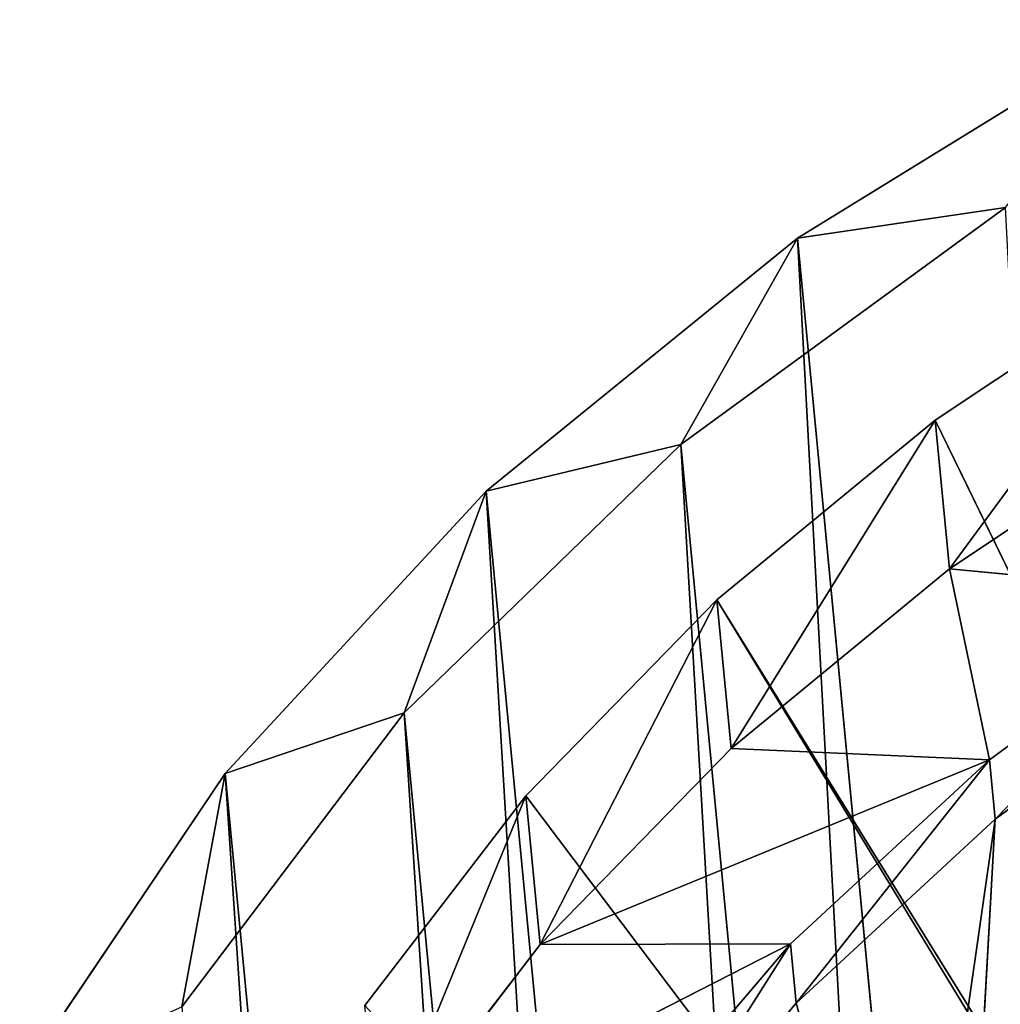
# Model space of a CAD drawing. Extents: x -3 to 171, y 0 to 111.
# Tile 220 of 256: x 1 to 10, y 98 to 107. Entities that reach past the tile are written whole.
import ezdxf

# ---------------------------------------------------------------- set-up
doc = ezdxf.new("R2010")
doc.units = 0
doc.header["$LTSCALE"] = 25.4
doc.layers.get('0').update_dxf_attribs({"color": 13, "linetype": 'CONTINUOUS'})

# ---------------------------------------------------------------- blocks, each defined once
blk = doc.blocks.new('MONO-II-BRASS-7782_STL')
at = {"color": 44}
for p, q in [((81.3729, 153.4133, 18.4438), (11.4295, 75.386, 11.7606)), ((81.3729, 153.4133, 18.4438), (11.4295, 75.386, 11.7606)), ((13.2765, 73.8199, 10.7143), (83.2199, 151.8472, 17.3974)), ((13.2765, 73.8199, 10.7143), (83.2199, 151.8472, 17.3974)), ((83.6392, 151.6205, 15.6567), (11.4295, 75.386, 11.7606)), ((83.6392, 151.6205, 15.6567), (11.4295, 75.386, 11.7606)), ((83.6392, 151.6205, 15.6567), (13.6958, 73.5932, 8.9735)), ((83.6392, 151.6205, 15.6567), (13.6958, 73.5932, 8.9735)), ((13.2765, 73.8199, 10.7143), (85.6239, 149.9044, 14.9209)), ((13.2765, 73.8199, 10.7143), (85.6239, 149.9044, 14.9209)), ((15.6805, 71.8771, 8.2377), (85.6239, 149.9044, 14.9209)), ((15.6805, 71.8771, 8.2377), (85.6239, 149.9044, 14.9209)), ((86.1663, 149.5555, 13.3183), (13.6958, 73.5932, 8.9735)), ((86.1663, 149.5555, 13.3183), (13.6958, 73.5932, 8.9735)), ((86.1663, 149.5555, 13.3183), (16.2229, 71.5282, 6.6351)), ((86.1663, 149.5555, 13.3183), (16.2229, 71.5282, 6.6351)), ((15.6805, 71.8771, 8.2377), (88.257, 147.7146, 12.9312)), ((15.6805, 71.8771, 8.2377), (88.257, 147.7146, 12.9312)), ((88.9003, 147.2623, 11.4786), (16.2229, 71.5282, 6.6351)), ((88.9003, 147.2623, 11.4786), (16.2229, 71.5282, 6.6351)), ((9.4723, 76.8683, 14.9371), (11.4295, 75.386, 11.7606)), ((9.4723, 76.8683, 14.9371), (11.4295, 75.386, 11.7606)), ((13.2765, 73.8199, 10.7143), (11.1552, 75.4724, 13.6223)), ((11.1552, 75.4724, 13.6223), (11.4295, 75.386, 11.7606)), ((11.1552, 75.4724, 13.6223), (11.4295, 75.386, 11.7606)), ((13.2765, 73.8199, 10.7143), (11.1552, 75.4724, 13.6223)), ((13.2765, 73.8199, 10.7143), (11.4295, 75.386, 11.7606)), ((11.4295, 75.386, 11.7606), (13.6958, 73.5932, 8.9735)), ((13.2765, 73.8199, 10.7143), (11.4295, 75.386, 11.7606)), ((11.4295, 75.386, 11.7606), (13.6958, 73.5932, 8.9735)), ((15.6805, 71.8771, 8.2377), (13.2765, 73.8199, 10.7143)), ((13.2765, 73.8199, 10.7143), (13.6958, 73.5932, 8.9735)), ((13.2765, 73.8199, 10.7143), (13.6958, 73.5932, 8.9735)), ((15.6805, 71.8771, 8.2377), (13.2765, 73.8199, 10.7143)), ((15.6805, 71.8771, 8.2377), (13.6958, 73.5932, 8.9735)), ((13.6958, 73.5932, 8.9735), (16.2229, 71.5282, 6.6351)), ((15.6805, 71.8771, 8.2377), (13.6958, 73.5932, 8.9735)), ((13.6958, 73.5932, 8.9735), (16.2229, 71.5282, 6.6351)), ((18.3136, 69.6873, 6.248), (15.6805, 71.8771, 8.2377)), ((15.6805, 71.8771, 8.2377), (16.2229, 71.5282, 6.6351)), ((15.6805, 71.8771, 8.2377), (16.2229, 71.5282, 6.6351)), ((18.3136, 69.6873, 6.248), (15.6805, 71.8771, 8.2377)), ((18.3136, 69.6873, 6.248), (16.2229, 71.5282, 6.6351)), ((16.2229, 71.5282, 6.6351), (18.9569, 69.235, 4.7954)), ((18.3136, 69.6873, 6.248), (16.2229, 71.5282, 6.6351)), ((16.2229, 71.5282, 6.6351), (18.9569, 69.235, 4.7954))]:
    blk.add_line(p, q, dxfattribs=at)
at = {"color": 18}
for p, q in [((12.9466, 76.4149, 15.2926), (14.3911, 75.3062, 13.1193)), ((12.9466, 76.4149, 15.2926), (14.3911, 75.3062, 13.1193)), ((15.1468, 75.4973, 15.5483), (16.634, 74.3372, 13.5286)), ((15.1468, 75.4973, 15.5483), (16.634, 74.3372, 13.5286)), ((14.3911, 75.3062, 13.1193), (11.6143, 74.9287, 15.1653)), ((14.3911, 75.3062, 13.1193), (11.6143, 74.9287, 15.1653)), ((14.3911, 75.3062, 13.1193), (13.0589, 73.8199, 12.992)), ((14.3911, 75.3062, 13.1193), (13.0589, 73.8199, 12.992)), ((14.3911, 75.3062, 13.1193), (16.0013, 74.0302, 11.1652)), ((14.3911, 75.3062, 13.1193), (16.0013, 74.0302, 11.1652)), ((14.3911, 75.3062, 13.1193), (16.1011, 73.7427, 13.4777)), ((14.3911, 75.3062, 13.1193), (16.1011, 73.7427, 13.4777)), ((14.3911, 75.3062, 13.1193), (14.6139, 74.9028, 15.4974)), ((14.3911, 75.3062, 13.1193), (14.6139, 74.9028, 15.4974)), ((13.0589, 73.8199, 12.992), (11.6143, 74.9287, 15.1653)), ((13.0589, 73.8199, 12.992), (11.6143, 74.9287, 15.1653)), ((16.1011, 73.7427, 13.4777), (14.6139, 74.9028, 15.4974)), ((14.6139, 74.9028, 15.4974), (16.634, 74.3372, 13.5286)), ((14.6139, 74.9028, 15.4974), (16.634, 74.3372, 13.5286)), ((16.1011, 73.7427, 13.4777), (14.6139, 74.9028, 15.4974)), ((16.1011, 73.7427, 13.4777), (16.634, 74.3372, 13.5286)), ((16.1011, 73.7427, 13.4777), (16.634, 74.3372, 13.5286)), ((16.634, 74.3372, 13.5286), (18.281, 73.0133, 11.7476)), ((21.9479, 69.599, 13.2343), (16.634, 74.3372, 13.5286)), ((21.9479, 69.599, 13.2343), (16.634, 74.3372, 13.5286)), ((21.924, 69.6602, 12.7707), (16.634, 74.3372, 13.5286)), ((21.924, 69.6602, 12.7707), (16.634, 74.3372, 13.5286)), ((16.634, 74.3372, 13.5286), (18.281, 73.0133, 11.7476)), ((16.0013, 74.0302, 11.1652), (13.0589, 73.8199, 12.992)), ((16.0013, 74.0302, 11.1652), (13.0589, 73.8199, 12.992)), ((16.0013, 74.0302, 11.1652), (14.6691, 72.544, 11.0379)), ((16.0013, 74.0302, 11.1652), (14.6691, 72.544, 11.0379)), ((16.0013, 74.0302, 11.1652), (17.7563, 72.6034, 9.4553)), ((16.0013, 74.0302, 11.1652), (17.7563, 72.6034, 9.4553)), ((16.0013, 74.0302, 11.1652), (16.1011, 73.7427, 13.4777)), ((16.0013, 74.0302, 11.1652), (16.1011, 73.7427, 13.4777)), ((14.6691, 72.544, 11.0379), (13.0589, 73.8199, 12.992)), ((13.0589, 73.8199, 12.992), (35.4751, 52.791, 23.9102)), ((13.0589, 73.8199, 12.992), (35.4751, 52.791, 23.9102)), ((14.6691, 72.544, 11.0379), (13.0589, 73.8199, 12.992)), ((17.7481, 72.4188, 11.6967), (16.1011, 73.7427, 13.4777)), ((16.1011, 73.7427, 13.4777), (18.281, 73.0133, 11.7476)), ((16.1011, 73.7427, 13.4777), (18.281, 73.0133, 11.7476)), ((17.7563, 72.6034, 9.4553), (16.1011, 73.7427, 13.4777)), ((17.7481, 72.4188, 11.6967), (16.1011, 73.7427, 13.4777)), ((17.7563, 72.6034, 9.4553), (16.1011, 73.7427, 13.4777)), ((17.7481, 72.4188, 11.6967), (18.281, 73.0133, 11.7476)), ((17.7481, 72.4188, 11.6967), (18.281, 73.0133, 11.7476)), ((18.281, 73.0133, 11.7476), (20.0643, 71.5447, 10.2308)), ((21.924, 69.6602, 12.7707), (18.281, 73.0133, 11.7476)), ((21.924, 69.6602, 12.7707), (18.281, 73.0133, 11.7476)), ((18.281, 73.0133, 11.7476), (20.0643, 71.5447, 10.2308)), ((17.7563, 72.6034, 9.4553), (14.6691, 72.544, 11.0379)), ((17.7563, 72.6034, 9.4553), (14.6691, 72.544, 11.0379)), ((17.7563, 72.6034, 9.4553), (16.4241, 71.1172, 9.328)), ((17.7563, 72.6034, 9.4553), (16.4241, 71.1172, 9.328)), ((17.7563, 72.6034, 9.4553), (17.7481, 72.4188, 11.6967)), ((17.7563, 72.6034, 9.4553), (17.7481, 72.4188, 11.6967)), ((17.7563, 72.6034, 9.4553), (19.6337, 71.0442, 8.0118)), ((17.7563, 72.6034, 9.4553), (19.6337, 71.0442, 8.0118)), ((16.4241, 71.1172, 9.328), (14.6691, 72.544, 11.0379)), ((14.6691, 72.544, 11.0379), (35.4751, 52.791, 23.9102)), ((14.6691, 72.544, 11.0379), (35.4751, 52.791, 23.9102)), ((14.6691, 72.544, 11.0379), (35.5214, 52.7655, 23.7224)), ((14.6691, 72.544, 11.0379), (35.5214, 52.7655, 23.7224)), ((16.4241, 71.1172, 9.328), (14.6691, 72.544, 11.0379)), ((19.5314, 70.9503, 10.1799), (17.7481, 72.4188, 11.6967)), ((17.7481, 72.4188, 11.6967), (20.0643, 71.5447, 10.2308)), ((17.7481, 72.4188, 11.6967), (20.0643, 71.5447, 10.2308)), ((19.6337, 71.0442, 8.0118), (17.7481, 72.4188, 11.6967)), ((19.5314, 70.9503, 10.1799), (17.7481, 72.4188, 11.6967)), ((19.6337, 71.0442, 8.0118), (17.7481, 72.4188, 11.6967)), ((19.6337, 71.0442, 8.0118), (16.4241, 71.1172, 9.328)), ((19.6337, 71.0442, 8.0118), (16.4241, 71.1172, 9.328)), ((18.3014, 69.558, 7.8845), (16.4241, 71.1172, 9.328)), ((16.4241, 71.1172, 9.328), (35.5214, 52.7655, 23.7224)), ((16.4241, 71.1172, 9.328), (35.5214, 52.7655, 23.7224)), ((18.3014, 69.558, 7.8845), (16.4241, 71.1172, 9.328))]:
    blk.add_line(p, q, dxfattribs=at)
at = {"color": 44}
mesh = blk.add_polyface(dxfattribs=at)
corners = [(81.3729, 153.4133, 18.4438), (11.4295, 75.386, 11.7606), (9.4723, 76.8683, 14.9371)]
mesh.append_faces([[corners[k] for k in face] for face in [(0, 1, 2)]], dxfattribs={"color": 44})
mesh = blk.add_polyface(dxfattribs=at)
corners = [(83.6392, 151.6205, 15.6567), (11.4295, 75.386, 11.7606), (81.3729, 153.4133, 18.4438)]
mesh.append_faces([[corners[k] for k in face] for face in [(0, 1, 2)]], dxfattribs={"color": 44})
mesh = blk.add_polyface(dxfattribs=at)
corners = [(83.2199, 151.8472, 17.3974), (11.1552, 75.4724, 13.6223), (13.2765, 73.8199, 10.7143)]
mesh.append_faces([[corners[k] for k in face] for face in [(0, 1, 2)]], dxfattribs={"color": 44})
mesh = blk.add_polyface(dxfattribs=at)
corners = [(85.6239, 149.9044, 14.9209), (83.2199, 151.8472, 17.3974), (13.2765, 73.8199, 10.7143)]
mesh.append_faces([[corners[k] for k in face] for face in [(0, 1, 2)]], dxfattribs={"color": 44})
mesh = blk.add_polyface(dxfattribs=at)
corners = [(83.6392, 151.6205, 15.6567), (13.6958, 73.5932, 8.9735), (11.4295, 75.386, 11.7606)]
mesh.append_faces([[corners[k] for k in face] for face in [(0, 1, 2)]], dxfattribs={"color": 44})
mesh = blk.add_polyface(dxfattribs=at)
corners = [(86.1663, 149.5555, 13.3183), (13.6958, 73.5932, 8.9735), (83.6392, 151.6205, 15.6567)]
mesh.append_faces([[corners[k] for k in face] for face in [(0, 1, 2)]], dxfattribs={"color": 44})
mesh = blk.add_polyface(dxfattribs=at)
corners = [(85.6239, 149.9044, 14.9209), (13.2765, 73.8199, 10.7143), (15.6805, 71.8771, 8.2377)]
mesh.append_faces([[corners[k] for k in face] for face in [(0, 1, 2)]], dxfattribs={"color": 44})
mesh = blk.add_polyface(dxfattribs=at)
corners = [(88.257, 147.7146, 12.9312), (85.6239, 149.9044, 14.9209), (15.6805, 71.8771, 8.2377)]
mesh.append_faces([[corners[k] for k in face] for face in [(0, 1, 2)]], dxfattribs={"color": 44})
mesh = blk.add_polyface(dxfattribs=at)
corners = [(86.1663, 149.5555, 13.3183), (16.2229, 71.5282, 6.6351), (13.6958, 73.5932, 8.9735)]
mesh.append_faces([[corners[k] for k in face] for face in [(0, 1, 2)]], dxfattribs={"color": 44})
mesh = blk.add_polyface(dxfattribs=at)
corners = [(88.9003, 147.2623, 11.4786), (16.2229, 71.5282, 6.6351), (86.1663, 149.5555, 13.3183)]
mesh.append_faces([[corners[k] for k in face] for face in [(0, 1, 2)]], dxfattribs={"color": 44})
mesh = blk.add_polyface(dxfattribs=at)
corners = [(88.257, 147.7146, 12.9312), (15.6805, 71.8771, 8.2377), (18.3136, 69.6873, 6.248)]
mesh.append_faces([[corners[k] for k in face] for face in [(0, 1, 2)]], dxfattribs={"color": 44})
mesh = blk.add_polyface(dxfattribs=at)
corners = [(88.9003, 147.2623, 11.4786), (18.9569, 69.235, 4.7954), (16.2229, 71.5282, 6.6351)]
mesh.append_faces([[corners[k] for k in face] for face in [(0, 1, 2)]], dxfattribs={"color": 44})
mesh = blk.add_polyface(dxfattribs=at)
corners = [(9.4723, 76.8683, 14.9371), (11.4295, 75.386, 11.7606), (11.1552, 75.4724, 13.6223)]
mesh.append_faces([[corners[k] for k in face] for face in [(0, 1, 2)]], dxfattribs={"color": 44})
at = {"color": 18}
mesh = blk.add_polyface(dxfattribs=at)
corners = [(14.3911, 75.3062, 13.1193), (11.6143, 74.9287, 15.1653), (12.9466, 76.4149, 15.2926)]
mesh.append_faces([[corners[k] for k in face] for face in [(0, 1, 2)]], dxfattribs={"color": 18})
mesh = blk.add_polyface(dxfattribs=at)
corners = [(14.6139, 74.9028, 15.4974), (14.3911, 75.3062, 13.1193), (12.9466, 76.4149, 15.2926)]
mesh.append_faces([[corners[k] for k in face] for face in [(0, 1, 2)]], dxfattribs={"color": 18})
mesh = blk.add_polyface(dxfattribs=at)
corners = [(16.634, 74.3372, 13.5286), (14.6139, 74.9028, 15.4974), (15.1468, 75.4973, 15.5483)]
mesh.append_faces([[corners[k] for k in face] for face in [(0, 1, 2)]], dxfattribs={"color": 18})
mesh = blk.add_polyface(dxfattribs=at)
corners = [(15.1468, 75.4973, 15.5483), (22.1033, 69.425, 13.6402), (21.9479, 69.599, 13.2343)]
mesh.append_faces([[corners[k] for k in face] for face in [(0, 1, 2)]], dxfattribs={"color": 18})
mesh = blk.add_polyface(dxfattribs=at)
corners = [(15.1468, 75.4973, 15.5483), (21.9479, 69.599, 13.2343), (16.634, 74.3372, 13.5286)]
mesh.append_faces([[corners[k] for k in face] for face in [(0, 1, 2)]], dxfattribs={"color": 18})
at = {"color": 44}
mesh = blk.add_polyface(dxfattribs=at)
corners = [(11.1552, 75.4724, 13.6223), (11.4295, 75.386, 11.7606), (13.2765, 73.8199, 10.7143)]
mesh.append_faces([[corners[k] for k in face] for face in [(0, 1, 2)]], dxfattribs={"color": 44})
mesh = blk.add_polyface(dxfattribs=at)
corners = [(11.4295, 75.386, 11.7606), (13.6958, 73.5932, 8.9735), (13.2765, 73.8199, 10.7143)]
mesh.append_faces([[corners[k] for k in face] for face in [(0, 1, 2)]], dxfattribs={"color": 44})
at = {"color": 18}
mesh = blk.add_polyface(dxfattribs=at)
corners = [(14.3911, 75.3062, 13.1193), (13.0589, 73.8199, 12.992), (11.6143, 74.9287, 15.1653)]
mesh.append_faces([[corners[k] for k in face] for face in [(0, 1, 2)]], dxfattribs={"color": 18})
mesh = blk.add_polyface(dxfattribs=at)
corners = [(16.0013, 74.0302, 11.1652), (13.0589, 73.8199, 12.992), (14.3911, 75.3062, 13.1193)]
mesh.append_faces([[corners[k] for k in face] for face in [(0, 1, 2)]], dxfattribs={"color": 18})
mesh = blk.add_polyface(dxfattribs=at)
corners = [(16.1011, 73.7427, 13.4777), (16.0013, 74.0302, 11.1652), (14.3911, 75.3062, 13.1193)]
mesh.append_faces([[corners[k] for k in face] for face in [(0, 1, 2)]], dxfattribs={"color": 18})
mesh = blk.add_polyface(dxfattribs=at)
corners = [(14.6139, 74.9028, 15.4974), (16.1011, 73.7427, 13.4777), (14.3911, 75.3062, 13.1193)]
mesh.append_faces([[corners[k] for k in face] for face in [(0, 1, 2)]], dxfattribs={"color": 18})
mesh = blk.add_polyface(dxfattribs=at)
corners = [(35.4751, 52.791, 23.9102), (11.6143, 74.9287, 15.1653), (13.0589, 73.8199, 12.992)]
mesh.append_faces([[corners[k] for k in face] for face in [(0, 1, 2)]], dxfattribs={"color": 18})
mesh = blk.add_polyface(dxfattribs=at)
corners = [(16.634, 74.3372, 13.5286), (16.1011, 73.7427, 13.4777), (14.6139, 74.9028, 15.4974)]
mesh.append_faces([[corners[k] for k in face] for face in [(0, 1, 2)]], dxfattribs={"color": 18})
mesh = blk.add_polyface(dxfattribs=at)
corners = [(18.281, 73.0133, 11.7476), (16.1011, 73.7427, 13.4777), (16.634, 74.3372, 13.5286)]
mesh.append_faces([[corners[k] for k in face] for face in [(0, 1, 2)]], dxfattribs={"color": 18})
mesh = blk.add_polyface(dxfattribs=at)
corners = [(16.634, 74.3372, 13.5286), (21.9479, 69.599, 13.2343), (21.924, 69.6602, 12.7707)]
mesh.append_faces([[corners[k] for k in face] for face in [(0, 1, 2)]], dxfattribs={"color": 18})
mesh = blk.add_polyface(dxfattribs=at)
corners = [(16.634, 74.3372, 13.5286), (21.924, 69.6602, 12.7707), (18.281, 73.0133, 11.7476)]
mesh.append_faces([[corners[k] for k in face] for face in [(0, 1, 2)]], dxfattribs={"color": 18})
mesh = blk.add_polyface(dxfattribs=at)
corners = [(16.0013, 74.0302, 11.1652), (14.6691, 72.544, 11.0379), (13.0589, 73.8199, 12.992)]
mesh.append_faces([[corners[k] for k in face] for face in [(0, 1, 2)]], dxfattribs={"color": 18})
mesh = blk.add_polyface(dxfattribs=at)
corners = [(17.7563, 72.6034, 9.4553), (14.6691, 72.544, 11.0379), (16.0013, 74.0302, 11.1652)]
mesh.append_faces([[corners[k] for k in face] for face in [(0, 1, 2)]], dxfattribs={"color": 18})
mesh = blk.add_polyface(dxfattribs=at)
corners = [(16.1011, 73.7427, 13.4777), (17.7563, 72.6034, 9.4553), (16.0013, 74.0302, 11.1652)]
mesh.append_faces([[corners[k] for k in face] for face in [(0, 1, 2)]], dxfattribs={"color": 18})
mesh = blk.add_polyface(dxfattribs=at)
corners = [(35.4751, 52.791, 23.9102), (13.0589, 73.8199, 12.992), (14.6691, 72.544, 11.0379)]
mesh.append_faces([[corners[k] for k in face] for face in [(0, 1, 2)]], dxfattribs={"color": 18})
at = {"color": 44}
mesh = blk.add_polyface(dxfattribs=at)
corners = [(13.2765, 73.8199, 10.7143), (13.6958, 73.5932, 8.9735), (15.6805, 71.8771, 8.2377)]
mesh.append_faces([[corners[k] for k in face] for face in [(0, 1, 2)]], dxfattribs={"color": 44})
at = {"color": 18}
mesh = blk.add_polyface(dxfattribs=at)
corners = [(18.281, 73.0133, 11.7476), (17.7481, 72.4188, 11.6967), (16.1011, 73.7427, 13.4777)]
mesh.append_faces([[corners[k] for k in face] for face in [(0, 1, 2)]], dxfattribs={"color": 18})
mesh = blk.add_polyface(dxfattribs=at)
corners = [(16.1011, 73.7427, 13.4777), (17.7481, 72.4188, 11.6967), (17.7563, 72.6034, 9.4553)]
mesh.append_faces([[corners[k] for k in face] for face in [(0, 1, 2)]], dxfattribs={"color": 18})
at = {"color": 44}
mesh = blk.add_polyface(dxfattribs=at)
corners = [(13.6958, 73.5932, 8.9735), (16.2229, 71.5282, 6.6351), (15.6805, 71.8771, 8.2377)]
mesh.append_faces([[corners[k] for k in face] for face in [(0, 1, 2)]], dxfattribs={"color": 44})
at = {"color": 18}
mesh = blk.add_polyface(dxfattribs=at)
corners = [(20.0643, 71.5447, 10.2308), (17.7481, 72.4188, 11.6967), (18.281, 73.0133, 11.7476)]
mesh.append_faces([[corners[k] for k in face] for face in [(0, 1, 2)]], dxfattribs={"color": 18})
mesh = blk.add_polyface(dxfattribs=at)
corners = [(21.924, 69.6602, 12.7707), (20.0643, 71.5447, 10.2308), (18.281, 73.0133, 11.7476)]
mesh.append_faces([[corners[k] for k in face] for face in [(0, 1, 2)]], dxfattribs={"color": 18})
mesh = blk.add_polyface(dxfattribs=at)
corners = [(17.7563, 72.6034, 9.4553), (16.4241, 71.1172, 9.328), (14.6691, 72.544, 11.0379)]
mesh.append_faces([[corners[k] for k in face] for face in [(0, 1, 2)]], dxfattribs={"color": 18})
mesh = blk.add_polyface(dxfattribs=at)
corners = [(19.6337, 71.0442, 8.0118), (16.4241, 71.1172, 9.328), (17.7563, 72.6034, 9.4553)]
mesh.append_faces([[corners[k] for k in face] for face in [(0, 1, 2)]], dxfattribs={"color": 18})
mesh = blk.add_polyface(dxfattribs=at)
corners = [(17.7481, 72.4188, 11.6967), (19.6337, 71.0442, 8.0118), (17.7563, 72.6034, 9.4553)]
mesh.append_faces([[corners[k] for k in face] for face in [(0, 1, 2)]], dxfattribs={"color": 18})
mesh = blk.add_polyface(dxfattribs=at)
corners = [(35.4751, 52.791, 23.9102), (14.6691, 72.544, 11.0379), (35.5214, 52.7655, 23.7224)]
mesh.append_faces([[corners[k] for k in face] for face in [(0, 1, 2)]], dxfattribs={"color": 18})
mesh = blk.add_polyface(dxfattribs=at)
corners = [(35.5214, 52.7655, 23.7224), (14.6691, 72.544, 11.0379), (16.4241, 71.1172, 9.328)]
mesh.append_faces([[corners[k] for k in face] for face in [(0, 1, 2)]], dxfattribs={"color": 18})
mesh = blk.add_polyface(dxfattribs=at)
corners = [(20.0643, 71.5447, 10.2308), (19.5314, 70.9503, 10.1799), (17.7481, 72.4188, 11.6967)]
mesh.append_faces([[corners[k] for k in face] for face in [(0, 1, 2)]], dxfattribs={"color": 18})
mesh = blk.add_polyface(dxfattribs=at)
corners = [(17.7481, 72.4188, 11.6967), (19.5314, 70.9503, 10.1799), (19.6337, 71.0442, 8.0118)]
mesh.append_faces([[corners[k] for k in face] for face in [(0, 1, 2)]], dxfattribs={"color": 18})
at = {"color": 44}
mesh = blk.add_polyface(dxfattribs=at)
corners = [(15.6805, 71.8771, 8.2377), (16.2229, 71.5282, 6.6351), (18.3136, 69.6873, 6.248)]
mesh.append_faces([[corners[k] for k in face] for face in [(0, 1, 2)]], dxfattribs={"color": 44})
mesh = blk.add_polyface(dxfattribs=at)
corners = [(16.2229, 71.5282, 6.6351), (18.9569, 69.235, 4.7954), (18.3136, 69.6873, 6.248)]
mesh.append_faces([[corners[k] for k in face] for face in [(0, 1, 2)]], dxfattribs={"color": 44})
at = {"color": 18}
mesh = blk.add_polyface(dxfattribs=at)
corners = [(19.6337, 71.0442, 8.0118), (18.3014, 69.558, 7.8845), (16.4241, 71.1172, 9.328)]
mesh.append_faces([[corners[k] for k in face] for face in [(0, 1, 2)]], dxfattribs={"color": 18})
mesh = blk.add_polyface(dxfattribs=at)
corners = [(35.5214, 52.7655, 23.7224), (16.4241, 71.1172, 9.328), (18.3014, 69.558, 7.8845)]
mesh.append_faces([[corners[k] for k in face] for face in [(0, 1, 2)]], dxfattribs={"color": 18})

msp = doc.modelspace()

# ---------------------------------------------------------------- block references
at = {"color": 0, "extrusion": (1, -2.77556e-16, -4.74447e-16), "rotation": 180}
msp.add_blockref('MONO-II-BRASS-7782_STL', (116.3828, 158.0391, -3.4558), dxfattribs=at)

doc.saveas('drawing.dxf')
